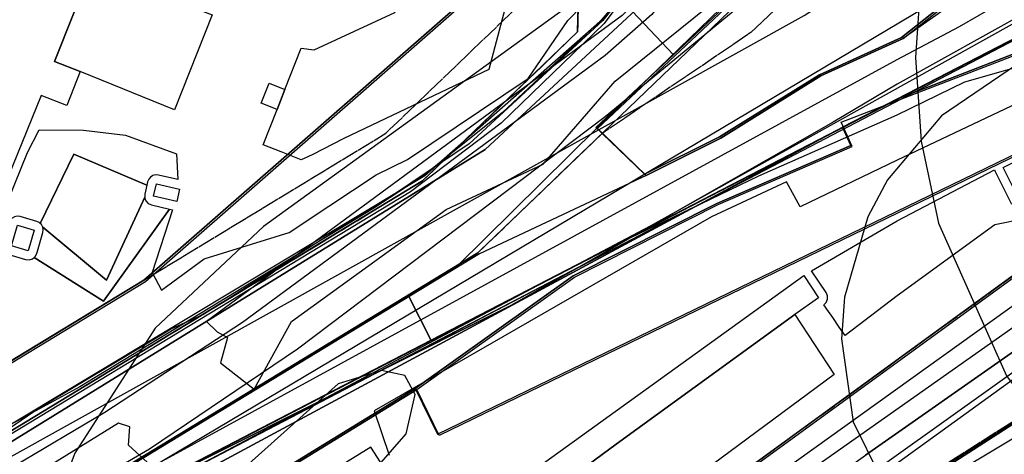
# Model space of a CAD drawing. Header units: metres. Extents: x 15747 to 16863, y 15840 to 16796.
# Tile 9 of 35: x 15838 to 16002, y 16172 to 16244. Entities that reach past the tile are written whole.
import ezdxf

# ---------------------------------------------------------------- set-up
doc = ezdxf.new("R2010")
doc.units = ezdxf.units.M
for name, pattern in [('L00s01s', [3, 3, 0]), ('L00s06s', [10, 6, -1, 0.5, -1, 0.5, -1]), ('L00s26s', [3, 3, 0])]:
    doc.linetypes.add(name, pattern=pattern)
for name, color, linetype, true_color in [('02 Озеленение', 7, 'Continuous', 0xe4efdb), ('03 Существующее использование', 7, 'Continuous', 0x808080), ('04 Земельные участки (ЕГРН)', 7, 'Continuous', 0x1f3fbf), ('05 Застройка', 7, 'Continuous', 0x8c8c8c), ('06 Дороги и железная дорога', 7, 'Continuous', 0xb4b4b4), ('07 ЗОУИТ и СЗЗ', 7, 'Continuous', 0x000000), ('08 Красные линии и ЛГР', 7, 'Continuous', 0xff0000), ('09 ППТ и ПМТ', 7, 'Continuous', 0x00d000), ('10 ГПЗУ', 7, 'Continuous', 0x7b7bf2), ('11 КРТ', 7, 'Continuous', 0x1f3fbf), ('12 ПЗЗ – территориальные зоны', 7, 'Continuous', 0x000000), ('13 Генплан – функциональные зоны', 7, 'Continuous', 0x000000)]:
    doc.layers.add(name, color=color, linetype=linetype, true_color=true_color)

msp = doc.modelspace()

# ---------------------------------------------------------------- linework, layer by layer
at = {"layer": '02 Озеленение', "true_color": 0xe4efdb}
for points in [[(16460.66, 16574.01), (16064.52, 16286.53), (16013.36, 16250.08), (15983.9, 16233.61), (15973.25, 16227.28), (15939.62, 16208.07), (15930.94, 16203.15), (15896.4, 16185.11), (15861.65, 16167.69)], [(15836.19, 16205.23), (15838.97, 16204.41), (15839.56, 16204.36), (15840.12, 16204.54), (15840.38, 16204.76), (15851.92, 16197.46), (15862.88, 16212.8), (15863.37, 16212.69), (15860.01, 16202.24), (15861.54, 16199.31), (15868.66, 16204.54), (15882.77, 16208.91), (15889.38, 16213.28), (15897.26, 16218.5), (15902.46, 16221.08), (15922.51, 16234.51), (15929.11, 16244.17), (15943.72, 16259.15)], [(15862.31, 16171.17), (15983.9, 16237.69), (15994.24, 16243.21), (16000.75, 16246.93), (16011.36, 16252.98)], [(15940.94, 16251.76), (15934.94, 16244.2), (15912.72, 16223.66), (15898.25, 16213.89), (15893.6, 16211.1), (15868.57, 16195.27), (15863.25, 16192.89), (15860.95, 16191.49), (15841.25, 16179.69), (15823.54, 16167.61)], [(15847.98, 16159.81), (15896.4, 16185.11), (15919.65, 16196.76), (15930.94, 16203.15), (15949.64, 16212.92), (15960.86, 16218.36), (15983.9, 16228.51), (15995.14, 16234), (16008.39, 16237.75)], [(16005.99, 16231.44), (15983.9, 16220.94), (15967.77, 16213.17), (15965.47, 16217.33), (15953.01, 16211.49), (15896.93, 16179.22), (15899.43, 16171.85)], [(16005.03, 16211.18), (16000.09, 16210.19), (15983.9, 16198.36), (15975.23, 16191.76), (15974.25, 16193.18), (15973.16, 16194.75), (15972.18, 16196.17), (15971.95, 16196.5), (15971.7, 16196.86), (15972.08, 16197.25), (15972.29, 16197.79), (15972.29, 16198.37), (15972.06, 16198.9), (15969.63, 16202.54), (15983.9, 16210.85), (16000.06, 16219.32), (16000.15, 16219.04), (16002.89, 16213.62)]]:
    msp.add_lwpolyline(points, dxfattribs=at)
for points in [[(15839.31, 16222.21), (15841.21, 16226.01), (15848.62, 16225.96), (15855.57, 16225.09), (15864.03, 16222.02), (15864.26, 16217.72), (15861.06, 16218.46), (15860.59, 16218.49), (15860.14, 16218.38), (15859.74, 16218.13), (15859.43, 16217.77), (15859.26, 16217.34), (15859.12, 16216.76), (15846.97, 16221.92), (15841.41, 16210.4), (15841.25, 16210.55), (15840.83, 16210.75), (15838.05, 16211.57), (15837.58, 16211.63), (15837.12, 16211.54), (15836.71, 16211.31), (15836.43, 16211.02), (15835.08, 16211.8)], [(15841.41, 16210.4), (15846.97, 16221.92), (15859.12, 16216.76), (15858.78, 16215.3), (15858.77, 16214.76), (15852.42, 16201), (15841.83, 16209.77), (15841.82, 16209.82), (15841.59, 16210.23)], [(15841.83, 16209.77), (15852.42, 16201), (15858.77, 16214.76), (15858.76, 16214.71), (15858.97, 16214.16), (15859.37, 16213.74), (15859.9, 16213.5), (15862.88, 16212.8), (15851.92, 16197.46), (15840.38, 16204.76), (15840.56, 16204.91), (15840.83, 16205.43), (15841.85, 16208.89), (15841.91, 16209.36)], [(15949.64, 16212.92), (15930.94, 16203.15), (15939.62, 16208.07)], [(15896.4, 16185.11), (15930.94, 16203.15), (15919.65, 16196.76)], [(15847.98, 16159.81), (15851.45, 16161.89), (15861.65, 16167.69), (15896.4, 16185.11)]]:
    msp.add_lwpolyline(points, close=True, dxfattribs=at)
at = {"layer": '03 Существующее использование', "true_color": 0xada4a0}
msp.add_lwpolyline([(16474.33, 16594.64), (16389.02, 16530.66), (16302.58, 16466.53), (16182.27, 16380.44), (15984.85, 16241.16), (15971.2, 16234.98), (15954.58, 16224.63), (15942.15, 16218.41), (15914.43, 16205.35), (15758.56, 16110.57), (15747.13, 16103.64), (15747.13, 16086.43), (15903.99, 16182.76), (15930.25, 16201.5), (15954.14, 16213.54), (15976.41, 16223.21), (15974.59, 16227.24), (16023.44, 16246.14), (16071.14, 16267.9), (16107.56, 16290.44), (16368.84, 16489.72), (16464.24, 16558.84)], dxfattribs=at)
at = {"layer": '03 Существующее использование', "true_color": 0x808080}
for points in [[(16355.99, 16451.67), (16313.66, 16418.19), (16287.97, 16399.77), (16198.4, 16335.57), (16109.5, 16271.95), (16077.12, 16248.32), (16054.77, 16229.02), (16035.15, 16217.05), (16026.24, 16209.33), (15929.99, 16141.52), (15931.9, 16138.35), (15978.62, 16171.86), (16029.28, 16207.35), (16036.04, 16214.39), (16056.37, 16226.49), (16128.07, 16278.88), (16158.19, 16300.84), (16188.18, 16322.54), (16284.84, 16392.37), (16357.87, 16447.58)], [(16355.99, 16451.67), (16313.66, 16418.19), (16287.97, 16399.77), (16198.4, 16335.57), (16109.5, 16271.95), (16077.12, 16248.32), (16054.77, 16229.02), (16035.15, 16217.05), (16026.24, 16209.33), (15929.99, 16141.52), (15931.9, 16138.35), (15978.62, 16171.86), (16029.28, 16207.35), (16036.04, 16214.39), (16056.37, 16226.49), (16128.07, 16278.88), (16158.19, 16300.84), (16188.18, 16322.54), (16284.84, 16392.37), (16357.87, 16447.58)], [(15747.13, 16103.64), (15910.74, 16203.28), (15934.02, 16226.31), (15971.61, 16262.81), (15964.58, 16270.26), (15965.51, 16271.1), (15963.65, 16273.07), (15940.06, 16250.29), (15935.14, 16243.66), (15918.03, 16227.08), (15902.96, 16215.7), (15827.79, 16170.09), (15818.54, 16163.28), (15770.99, 16134.87), (15747.13, 16120.75)], [(15747.13, 16103.64), (15910.74, 16203.28), (15934.02, 16226.31), (15971.61, 16262.81), (15964.58, 16270.26), (15965.51, 16271.1), (15963.65, 16273.07), (15940.06, 16250.29), (15935.14, 16243.66), (15918.03, 16227.08), (15902.96, 16215.7), (15827.79, 16170.09), (15818.54, 16163.28), (15770.99, 16134.87), (15747.13, 16120.75)]]:
    msp.add_lwpolyline(points, close=True, dxfattribs=at)
at = {"layer": '03 Существующее использование', "true_color": 0xcbb2cc}
msp.add_lwpolyline([(15935.08, 16225.21), (15942.15, 16218.41), (15954.58, 16224.63), (15971.2, 16234.98), (15984.85, 16241.16), (16063.34, 16303.36), (16058.82, 16308.24), (16171.54, 16390.32), (16170.42, 16394.45), (16163.23, 16404.81), (16157.05, 16412.04), (16086.92, 16361.21), (16047.09, 16323.64), (16044.92, 16325.97), (16017.7, 16300.72), (16020.06, 16298.16), (15977.69, 16258.18), (15976.14, 16259.82), (15975.26, 16258.94), (15971.99, 16262.4), (15958.4, 16249.25), (15956.12, 16246.93), (15934.06, 16226.19)], close=True, dxfattribs=at)
at = {"layer": '03 Существующее использование', "true_color": 0xcfd1eb}
for points in [[(15862.44, 16355.63), (15819.54, 16392.22), (15747.13, 16314.97), (15747.13, 16118.88), (15915.37, 16222.73), (15959.45, 16263.65)], [(15959.45, 16263.65), (15915.37, 16222.73), (15747.13, 16118.88), (15747.13, 16114.99), (15749.02, 16112.12), (15752.98, 16106.26), (16049.64, 16282.82), (16093.75, 16314.52), (16068.62, 16344.08), (16049.75, 16331), (16044.93, 16335.77), (16041.24, 16339.58)], [(15954.86, 16116.42), (16009.95, 16008.65), (16113.22, 16069.61), (16268.66, 16155.89), (16215.04, 16239.25), (16176.73, 16296.05), (16171.35, 16292.45), (16166.79, 16289.41), (16093.11, 16239.82), (16043.22, 16202.49), (16017.51, 16183.25), (15949.62, 16142.49), (15955.54, 16132.67), (15947.85, 16128.05)], [(15747.13, 15860.09), (15844.14, 15913.56), (15852.16, 15929.03), (15865.75, 15937.3), (15880.56, 15933.17), (15984.42, 15999.66), (15974.97, 16025.26), (15954.77, 16079.98), (15929.75, 16121.31), (15919.67, 16136.96), (15917.44, 16140.42), (15896.34, 16173.18), (15762.78, 16090.64), (15747.13, 16080.93)]]:
    msp.add_lwpolyline(points, close=True, dxfattribs=at)
at = {"layer": '03 Существующее использование', "true_color": 0xcde1b7}
msp.add_lwpolyline([(15846.43, 16330.04), (15849.37, 16324.3), (15849.91, 16323.23), (15838.33, 16317.21), (15834.26, 16316.8), (15832.91, 16316.11), (15816.78, 16300.52), (15778.43, 16252.24), (15822.99, 16178.97), (15858.88, 16200.78), (15925.24, 16258.86), (15848.58, 16332.21)], close=True, dxfattribs=at)
at = {"layer": '03 Существующее использование', "true_color": 0xcfd1eb}
for points in [[(15919.5, 16140.44), (16039.96, 16228.17), (16042.92, 16229.6), (16044.59, 16226.61), (16049.14, 16229.06), (16047.08, 16233.35), (16042.13, 16239.4), (16015.66, 16227.56), (15907.71, 16175.15), (15903.99, 16182.76), (15747.13, 16086.43)], [(16059.92, 16162.88), (16050.68, 16178.48), (16048.13, 16177.86), (16043.31, 16184.68), (16038.25, 16191.85), (16028.22, 16185.46), (16024.87, 16190.91), (16007.17, 16179.54), (15982.89, 16163.95)]]:
    msp.add_lwpolyline(points, dxfattribs=at)
at = {"layer": '03 Существующее использование', "true_color": 0x808080}
for points in [[(16029.28, 16207.35), (15978.62, 16171.86)], [(16029.28, 16207.35), (15978.62, 16171.86)], [(15934.17, 16134.57), (16003.52, 16184.76)], [(15934.17, 16134.57), (16003.52, 16184.76)]]:
    msp.add_lwpolyline(points, dxfattribs=at)
at = {"layer": '03 Существующее использование', "true_color": 0xc0e3b5}
msp.add_lwpolyline([(15895.02, 16167.14), (15902.22, 16175.39), (15903.71, 16181.94), (15902.02, 16185.13), (15898.15, 16185.95), (15890.92, 16183.74), (15864.44, 16159.98)], dxfattribs=at)
at = {"layer": '04 Земельные участки (ЕГРН)', "true_color": 0x1f3fbf}
for points in [[(16474.33, 16594.64), (16389.02, 16530.66), (16302.58, 16466.53), (16182.27, 16380.44), (15984.85, 16241.16), (15971.2, 16234.98), (15954.58, 16224.63), (15942.15, 16218.41), (15914.43, 16205.35), (15758.56, 16110.57), (15747.13, 16103.64), (15747.13, 16086.43), (15903.99, 16182.76), (15930.25, 16201.5), (15954.14, 16213.54), (15976.41, 16223.21), (15974.59, 16227.24), (16023.44, 16246.14), (16071.14, 16267.9), (16107.56, 16290.44), (16368.84, 16489.72), (16464.24, 16558.84)], [(15919.5, 16140.44), (16039.96, 16228.17), (16042.92, 16229.6), (16044.59, 16226.61), (16049.14, 16229.06), (16047.08, 16233.35), (16042.13, 16239.4), (16015.66, 16227.56), (15907.71, 16175.15), (15903.99, 16182.76), (15747.13, 16086.43)], [(16029.28, 16207.35), (15978.62, 16171.86)], [(16059.92, 16162.88), (16050.68, 16178.48), (16048.13, 16177.86), (16043.31, 16184.68), (16038.25, 16191.85), (16028.22, 16185.46), (16024.87, 16190.91), (16007.17, 16179.54), (15982.89, 16163.95)], [(15934.17, 16134.57), (16003.52, 16184.76)]]:
    msp.add_lwpolyline(points, dxfattribs=at)
for points in [[(16355.99, 16451.67), (16313.66, 16418.19), (16287.97, 16399.77), (16198.4, 16335.57), (16109.5, 16271.95), (16077.12, 16248.32), (16054.77, 16229.02), (16035.15, 16217.05), (16026.24, 16209.33), (15929.99, 16141.52), (15931.9, 16138.35), (15978.62, 16171.86), (16029.28, 16207.35), (16036.04, 16214.39), (16056.37, 16226.49), (16128.07, 16278.88), (16158.19, 16300.84), (16188.18, 16322.54), (16284.84, 16392.37), (16357.87, 16447.58)], [(15935.08, 16225.21), (15942.15, 16218.41), (15954.58, 16224.63), (15971.2, 16234.98), (15984.85, 16241.16), (16063.34, 16303.36), (16058.82, 16308.24), (16171.54, 16390.32), (16170.42, 16394.45), (16163.23, 16404.81), (16157.05, 16412.04), (16086.92, 16361.21), (16047.09, 16323.64), (16044.92, 16325.97), (16017.7, 16300.72), (16020.06, 16298.16), (15977.69, 16258.18), (15976.14, 16259.82), (15975.26, 16258.94), (15971.99, 16262.4), (15958.4, 16249.25), (15956.12, 16246.93), (15934.06, 16226.19)], [(15846.43, 16330.04), (15849.37, 16324.3), (15849.91, 16323.23), (15838.33, 16317.21), (15834.26, 16316.8), (15832.91, 16316.11), (15816.78, 16300.52), (15778.43, 16252.24), (15822.99, 16178.97), (15858.88, 16200.78), (15925.24, 16258.86), (15848.58, 16332.21)], [(15747.13, 16103.64), (15910.74, 16203.28), (15934.02, 16226.31), (15971.61, 16262.81), (15964.58, 16270.26), (15965.51, 16271.1), (15963.65, 16273.07), (15940.06, 16250.29), (15935.14, 16243.66), (15918.03, 16227.08), (15902.96, 16215.7), (15827.79, 16170.09), (15818.54, 16163.28), (15770.99, 16134.87), (15747.13, 16120.75)]]:
    msp.add_lwpolyline(points, close=True, dxfattribs=at)
at = {"layer": '05 Застройка', "true_color": 0x8c8c8c}
for points in [[(15835.84, 16254.67), (15838.98, 16262.71), (15854.08, 16301.42), (15867.08, 16296.4), (15857.81, 16272.9), (15856.09, 16268.55), (15855.71, 16267.55), (15853.31, 16261.48), (15851.58, 16257.13), (15849.96, 16253.02), (15843.78, 16237.36), (15848.02, 16235.69), (15845.8, 16230.05), (15841.56, 16231.72), (15813.22, 16162), (15800.27, 16166.8), (15802.86, 16173.24), (15807.17, 16183.97), (15829.37, 16239.22), (15827.75, 16239.87), (15833.99, 16255.41)], [(15900.36, 16245.53), (15902.12, 16251.52), (15905.85, 16264.16), (15906.43, 16263.99), (15912.26, 16285.39), (15930.73, 16280.34), (15925.57, 16261.47), (15922.88, 16262.21), (15922.06, 16259.1), (15916, 16236.03), (15891.86, 16224.56), (15886.63, 16221.85), (15884.8, 16220.99), (15881.44, 16222.33), (15878.47, 16223.47), (15880.79, 16229.38), (15881.36, 16230.83), (15882.09, 16232.69), (15884.8, 16239.59), (15886.95, 16239.31), (15897.37, 16244.14)], [(15843.78, 16237.36), (15849.96, 16253.02), (15855.41, 16250.8), (15858.89, 16249.39), (15869.99, 16245.11), (15863.74, 16229.33), (15848.02, 16235.69)], [(15881.36, 16230.83), (15880.79, 16229.38), (15878.14, 16230.41), (15879.45, 16233.73), (15882.09, 16232.69)], [(16001.49, 16219.71), (16012.5, 16225.27), (16015.24, 16219.86), (16004.23, 16214.29)], [(15860.25, 16214.96), (15860.72, 16217), (15864.57, 16216.1), (15864.09, 16214.06)], [(15836.62, 16206.67), (15837.63, 16210.13), (15840.41, 16209.31), (15839.4, 16205.85)], [(15917.27, 16158.96), (15914.57, 16162.93), (15968.35, 16201.76), (15970.82, 16198.06), (15966.85, 16195.28), (15937.16, 16173.69), (15931.2, 16169.28)], [(15973.38, 16185.28), (15944.56, 16163.93), (15947.17, 16160.08), (15941.26, 16156.03), (15938.43, 16159.47), (15933.81, 16156.24), (15924.57, 16149.14), (15917.27, 16158.96), (15931.2, 16169.28), (15937.16, 16173.69), (15966.85, 16195.28)], [(15990.51, 16154.32), (15983.73, 16165.03), (16005.85, 16179.03), (16008.66, 16174.59), (16015.79, 16179.1), (16019.87, 16172.66)]]:
    msp.add_lwpolyline(points, close=True, dxfattribs=at)
at = {"layer": '06 Дороги и железная дорога', "true_color": 0x1f1f1f}
msp.add_lwpolyline([(15747.13, 16099.28), (15771.04, 16113.85), (15777.73, 16117.93), (15797.62, 16129.76), (15828.61, 16148.17), (15852.53, 16162.09), (15883.54, 16178.54), (15924.92, 16200.51), (15942.84, 16210.03), (15969.47, 16224.9), (16040.9, 16264.75), (16055.39, 16274.68), (16073.56, 16287.15), (16088.39, 16297.34), (16141.26, 16336.87), (16152.36, 16345.18), (16193.22, 16373.68), (16227.13, 16397.35), (16239.93, 16406.28), (16312.4, 16460.22), (16312.99, 16460.66), (16327.46, 16471.43)], dxfattribs=at)
at = {"layer": '06 Дороги и железная дорога', "true_color": 0xb4b4b4}
for points in [[(15937.37, 16138.68), (16171.71, 16306.19), (16261.71, 16370.17), (16309.33, 16403.03), (16344.19, 16429.99), (16355.5, 16434.71), (16355.93, 16434.62), (16360.77, 16427.45), (16428.64, 16288.19), (16428.5, 16287.68), (16357.7, 16241.96), (16319.35, 16205.69), (16312.94, 16200.93), (16236.83, 16148.99)], [(16244.48, 16369.96), (15921.47, 16138.06)], [(15801.66, 16321.62), (15841.64, 16360.88), (15843.25, 16361.56), (15845.31, 16360.97), (15846.41, 16359.93), (15895.56, 16308.46), (15942.65, 16256.98), (15944.68, 16254.31), (15945.35, 16252.67), (15945.73, 16249.98), (15944.43, 16246.9), (15943.09, 16245.19), (15935.33, 16238.38), (15875.04, 16193.92), (15852.14, 16178.97), (15821.82, 16160.98)], [(15825.22, 16152.88), (15859.57, 16172.92), (15884.17, 16189.56), (15935.35, 16228.23), (15970.69, 16257.39), (16011.05, 16300.1)]]:
    msp.add_lwpolyline(points, dxfattribs=at)
at = {"layer": '07 ЗОУИТ и СЗЗ', "true_color": 0x000000}
for points in [[(16049.61, 16010.73), (16330.79, 16185.36), (16347.38, 16200.59), (16351.14, 16210.62), (16352.5, 16220.96), (16351.32, 16231.63), (16342.03, 16264.1), (16324.58, 16303.82), (16293.19, 16354.91), (16253.86, 16400.35), (16222.77, 16428.36), (16208.92, 16437.72), (16193.53, 16441.05), (16178.07, 16439.95), (16163.38, 16434.43), (16144.86, 16422.35), (16047.48, 16350.94), (16039.97, 16348.48), (15934.85, 16244.29), (15905.34, 16218.35), (15834.63, 16175.86), (15812.23, 16159.86)], [(16123.18, 16056.44), (16321.33, 16181.07), (16336.76, 16195.72), (16340.63, 16203.88), (16341.44, 16212.78), (16337.96, 16228.74), (16292.26, 16296.4), (16283.83, 16318.44), (16254.86, 16360.12), (16235.58, 16380.11), (16224.02, 16387.92), (16211.49, 16394.05), (16184.49, 16400.81), (16156.68, 16399.87), (16130.18, 16391.29), (16091.92, 16366.66), (16020.47, 16312.66), (16010.36, 16302.28), (15995.59, 16278.69), (15990.8, 16265.59), (15987.88, 16251.95), (15986.9, 16238.03)], [(16249.32, 16171.31), (16233.01, 16199.59), (16226.24, 16214.77), (16198.9, 16256.23), (16168.7, 16293.32), (16150.69, 16310.27), (16129.06, 16322.29), (16096.92, 16329.4), (16064.21, 16325.69), (16041.42, 16315.99), (15972.56, 16277.99), (15878.53, 16209.93), (15860.49, 16193.01), (15847.16, 16172.17), (15841.3, 16156.73)], [(16205.04, 16149.73), (16177.15, 16192.24), (16172.49, 16204.68), (16129.85, 16265.79), (16118.9, 16274.38), (16106.01, 16279.63), (16092.17, 16281.1), (16078.46, 16278.71), (16009.25, 16240.55), (15991.24, 16228.31), (15982.27, 16217.67), (15978.98, 16211.52), (15975.12, 16198.15), (15974.62, 16191.19), (15976.53, 16177.41), (15985.53, 16159.19)], [(15986.9, 16238.03), (15987.85, 16224.11), (15990.74, 16210.46), (16002.03, 16185.03), (16032.31, 16144.11)]]:
    msp.add_lwpolyline(points, dxfattribs=at)
at = {"layer": '07 ЗОУИТ и СЗЗ', "true_color": 0xfe0004}
for points in [[(15870.83, 16192.37), (15872.55, 16191.44), (15871.35, 16187.2), (15876.97, 16182.84), (15883.15, 16194.07), (15908.91, 16212.73), (15925.04, 16220.26), (15937.01, 16234.08), (15954.32, 16248.12), (15957.32, 16255.49), (15988.01, 16286.63), (16047.41, 16343.88)], [(16004.57, 16312.77), (15956.11, 16265.65), (15953.51, 16259.93), (15938.15, 16245), (15869.04, 16194.1), (15870.83, 16192.37)], [(15747.13, 16107.43), (15753.15, 16108.01), (15780.26, 16122.72), (15859.24, 16170.61), (15856.1, 16173.5), (15856.3, 16176.57), (15854.43, 16177.18), (15774.7, 16127.84), (15758.01, 16119.29), (15757.21, 16122.92), (15755.2, 16123.98), (15747.13, 16119.67)]]:
    msp.add_lwpolyline(points, dxfattribs=at)
at = {"layer": '08 Красные линии и ЛГР', "linetype": 'L00s01s', "true_color": 0xff0000, "flags": 128}
for points in [[(15983.9, 16187.71), (15990.81, 16192.75), (16071.64, 16251.62), (16152.47, 16310.49), (16233.3, 16369.36), (16237.66, 16372.53)], [(15983.9, 16265.16), (15959.52, 16242.16), (15934.82, 16225.39)], [(15930.41, 16255.75), (15931.06, 16255.06), (15930.75, 16242.28)], [(15930.41, 16255.75), (15931.06, 16255.06), (15930.75, 16242.28)], [(15827.88, 16170.6), (15904.97, 16217.49), (15930.75, 16242.28)], [(15827.88, 16170.6), (15904.97, 16217.49), (15930.75, 16242.28)], [(15914.17, 16205.53), (15933.25, 16223.88), (15934.82, 16225.39)], [(15758.3, 16110.74), (15914.17, 16205.53)], [(15915.88, 16138.17), (15952.1, 16164.55), (15976.59, 16182.39), (15983.9, 16187.71)], [(16008.14, 16180.62), (15983.9, 16165.15)]]:
    msp.add_lwpolyline(points, dxfattribs=at)
at = {"layer": '08 Красные линии и ЛГР', "linetype": 'L00s26s', "true_color": 0xfe0004, "flags": 128}
msp.add_lwpolyline([(15822.73, 16179.14), (15898.86, 16225.42), (15930.41, 16255.75)], dxfattribs=at)
at = {"layer": '08 Красные линии и ЛГР', "linetype": 'L00s06s', "true_color": 0xfe0004, "flags": 128}
msp.add_lwpolyline([(15758.3, 16110.74), (15914.17, 16205.53)], dxfattribs=at)
at = {"layer": '09 ППТ и ПМТ', "true_color": 0x00c8e0}
msp.add_lwpolyline([(16055.68, 16268.32), (15747.13, 16107.12), (15747.13, 16795.57), (16723.82, 16795.57)], dxfattribs=at)
at = {"layer": '09 ППТ и ПМТ', "true_color": 0xf5a623}
msp.add_lwpolyline([(16863.13, 16795.57), (16863.13, 15840.33), (16861.54, 15839.57), (15747.13, 15839.57), (15747.13, 16121.89), (15968.4, 16245.04), (16159.69, 16367.66), (15769.74, 16795.57), (16427.14, 16795.57), (16560.47, 16640.36), (16598.54, 16671.71), (16720.23, 16788.25), (16732.18, 16795.57)], close=True, dxfattribs=at)
at = {"layer": '09 ППТ и ПМТ', "true_color": 0xff3fb4}
msp.add_lwpolyline([(15747.13, 16086.76), (15903.73, 16182.94), (15907.45, 16175.33), (16015.4, 16227.74), (16041.87, 16239.58), (16046.82, 16233.53), (16048.88, 16229.24), (16044.33, 16226.79), (16042.66, 16229.78), (16039.7, 16228.35), (15919.24, 16140.62)], dxfattribs=at)
at = {"layer": '10 ГПЗУ', "true_color": 0x7b7bf2}
for points in [[(15941.89, 16218.59), (15934.82, 16225.39), (15933.8, 16226.37), (15955.86, 16247.11), (15958.14, 16249.43), (15980.25, 16270.83), (16032.35, 16321.87), (16032.96, 16324.66), (16038.5, 16329.98), (16064.26, 16345.16), (16156.79, 16412.22), (16162.97, 16404.99), (16170.16, 16394.63), (16171.28, 16390.5), (16058.56, 16308.42), (16063.08, 16303.54), (15984.59, 16241.34), (15970.94, 16235.16), (15954.32, 16224.81)], [(15941.89, 16218.59), (15934.82, 16225.39), (15933.8, 16226.37), (15955.86, 16247.11), (15958.14, 16249.43), (15980.25, 16270.83), (16032.35, 16321.87), (16032.96, 16324.66), (16038.5, 16329.98), (16064.26, 16345.16), (16156.79, 16412.22), (16162.97, 16404.99), (16170.16, 16394.63), (16171.28, 16390.5), (16058.56, 16308.42), (16063.08, 16303.54), (15984.59, 16241.34), (15970.94, 16235.16), (15954.32, 16224.81)], [(15941.89, 16218.59), (15934.82, 16225.39), (15933.8, 16226.37), (15955.86, 16247.11), (15958.14, 16249.43), (15980.25, 16270.83), (16032.35, 16321.87), (16032.96, 16324.66), (16038.5, 16329.98), (16064.26, 16345.16), (16156.79, 16412.22), (16162.97, 16404.99), (16170.16, 16394.63), (16171.28, 16390.5), (16058.56, 16308.42), (16063.08, 16303.54), (15984.59, 16241.34), (15970.94, 16235.16), (15954.32, 16224.81)], [(15846.17, 16330.22), (15848.32, 16332.39), (15924.98, 16259.04), (15858.62, 16200.96), (15822.73, 16179.15), (15778.17, 16252.42), (15816.52, 16300.7), (15832.65, 16316.29), (15834, 16316.98), (15838.07, 16317.39), (15849.65, 16323.41), (15849.11, 16324.48)], [(15846.17, 16330.22), (15848.32, 16332.39), (15924.98, 16259.04), (15858.62, 16200.96), (15822.73, 16179.15), (15778.17, 16252.42), (15816.52, 16300.7), (15832.65, 16316.29), (15834, 16316.98), (15838.07, 16317.39), (15849.65, 16323.41), (15849.11, 16324.48)]]:
    msp.add_lwpolyline(points, close=True, dxfattribs=at)
for points in [[(16033.92, 16341.53), (15939.74, 16250.91), (15937.86, 16248.08), (15934.68, 16244.24), (15918.26, 16228.89), (15909.47, 16221.82), (15905.19, 16218.37), (15896.87, 16212.96), (15847.99, 16183.22), (15834.5, 16175.91), (15822.5, 16167.33)], [(15982.63, 16164.13), (16006.91, 16179.72), (16024.61, 16191.09), (16027.96, 16185.64), (16037.99, 16192.03), (16043.05, 16184.86), (16047.87, 16178.04), (16050.42, 16178.66), (16059.66, 16163.06)]]:
    msp.add_lwpolyline(points, dxfattribs=at)
at = {"layer": '11 КРТ', "true_color": 0x1f3fbf}
msp.add_lwpolyline([(15747.13, 16086.76), (15903.73, 16182.94), (15929.99, 16201.68), (15953.88, 16213.72), (15976.15, 16223.39), (15974.79, 16226.41), (15983.81, 16231.08), (16023.18, 16246.32), (16070.88, 16268.08), (16107.3, 16290.62), (16368.58, 16489.9), (16463.98, 16559.02)], dxfattribs=at)
at = {"layer": '12 ПЗЗ – территориальные зоны', "true_color": 0x000000}
for points in [[(16513.82, 16601.81), (16330.26, 16469.32), (16055.68, 16268.32), (15974.72, 16226.39), (15974, 16226), (15906.37, 16190.97), (15888.63, 16181.77), (15797.27, 16134.44), (15797.87, 16134.81), (15914.17, 16205.53), (15934.82, 16225.39), (15941.89, 16218.59), (15954.32, 16224.81), (15970.94, 16235.16), (15984.59, 16241.34), (16063.08, 16303.54), (16058.56, 16308.42), (16171.28, 16390.5), (16170.16, 16394.63), (16165.7, 16401.06), (16182.01, 16380.62), (16302.32, 16466.71), (16388.76, 16530.84), (16474.07, 16594.82)], [(15747.13, 16086.76), (15903.73, 16182.94), (15929.99, 16201.68), (15953.88, 16213.72), (15976.15, 16223.39), (15974.79, 16226.41), (15983.81, 16231.09), (15983.82, 16231.09), (16023.18, 16246.32), (16070.88, 16268.08), (16107.3, 16290.62), (16346.58, 16473.13), (16346.59, 16473.13), (16368.51, 16489.85), (16368.58, 16489.9), (16463.98, 16559.02)], [(16032.35, 16321.87), (15980.25, 16270.83), (15958.14, 16249.43), (15955.86, 16247.11), (15946.69, 16238.49), (15931.05, 16255.06), (15948.38, 16274.96), (15961.1, 16274.58), (16099.01, 16404.66)]]:
    msp.add_lwpolyline(points, dxfattribs=at)
for points in [[(15983.82, 16231.09), (16055.68, 16268.32), (16319.97, 16460.7), (16326.53, 16465.48), (16334.66, 16471.4), (16337.76, 16473.66), (16344.3, 16478.41), (16346.59, 16473.12), (16107.3, 16290.62), (16070.88, 16268.08), (16023.18, 16246.32)], [(15958.14, 16249.43), (15980.25, 16270.83), (16032.35, 16321.87), (16032.96, 16324.66), (16038.5, 16329.98), (16064.26, 16345.16), (16083.48, 16359.09), (16156.79, 16412.22), (16162.97, 16404.99), (16165.7, 16401.06), (16170.16, 16394.63), (16171.28, 16390.5), (16058.56, 16308.42), (16063.08, 16303.54), (15984.59, 16241.34), (15970.94, 16235.16), (15954.32, 16224.81), (15941.89, 16218.59), (15934.82, 16225.39), (15933.8, 16226.37), (15946.69, 16238.49), (15955.86, 16247.11)], [(15832.78, 16346.16), (15845.18, 16346.11), (15931.06, 16255.06), (15930.75, 16242.28), (15904.97, 16217.49), (15827.89, 16170.61), (15822.73, 16179.14), (15858.62, 16200.96), (15924.99, 16259.04), (15848.32, 16332.39), (15842.1, 16325.88), (15827.11, 16340.23)], [(15764.54, 16274.83), (15827.11, 16340.23), (15842.1, 16325.88), (15848.32, 16332.39), (15924.99, 16259.04), (15858.62, 16200.96), (15822.73, 16179.14)], [(15983.81, 16231.09), (15974.79, 16226.41), (15974.73, 16226.38), (15974, 16226), (15974.72, 16226.39), (16055.68, 16268.32), (15983.82, 16231.09)], [(15934.82, 16225.39), (15914.17, 16205.53), (15797.87, 16134.81), (15797.27, 16134.44), (15796.99, 16134.29), (15747.13, 16108.46), (15747.13, 16121.73), (15750.81, 16123.74), (15793.71, 16149.83), (15815.07, 16162.82), (15819.53, 16165.53), (15827.88, 16170.61), (15904.97, 16217.49), (15930.74, 16242.28), (15931.05, 16255.06), (15946.69, 16238.49), (15933.8, 16226.37)], [(15747.13, 16103.73), (15974, 16226), (15974.73, 16226.38), (15974.79, 16226.41), (15976.15, 16223.39), (15953.88, 16213.72), (15929.99, 16201.68), (15903.73, 16182.94), (15747.13, 16086.76)], [(15747.13, 16103.97), (15796.42, 16134), (15796.99, 16134.29), (15797.27, 16134.44), (15888.63, 16181.77), (15906.37, 16190.97), (15974, 16226), (15747.13, 16103.73)]]:
    msp.add_lwpolyline(points, close=True, dxfattribs=at)
at = {"layer": '13 Генплан – функциональные зоны', "true_color": 0x3c3c3c}
for points in [[(15747.13, 16795.57), (16009.29, 16795.57), (16049.8, 16752.13), (16054.13, 16747.53), (16054.13, 16747.53), (16281.46, 16507.01), (16283.76, 16504.24), (16125.33, 16389.42), (16044.36, 16330.74), (15990.3, 16278.75), (15983.9, 16272.59), (15914.17, 16205.53), (15902.6, 16198.49), (15906.37, 16190.96), (15747.13, 16108.46)], [(16723.82, 16795.57), (16667.06, 16752.89), (16666.14, 16752.23), (16666.06, 16752.13), (16580.5, 16667.65), (16513.82, 16601.81), (16345.1, 16478.99), (16345.1, 16478.99), (16055.68, 16268.32), (15906.37, 16190.96), (15902.6, 16198.49), (15914.17, 16205.53), (15983.9, 16272.59), (15990.3, 16278.75), (16044.36, 16330.74), (16125.33, 16389.42), (16283.9, 16504.34), (16306.09, 16520.5), (16372.41, 16568.49), (16382.43, 16579.66), (16439.18, 16642.93), (16576.09, 16795.57)]]:
    msp.add_lwpolyline(points, close=True, dxfattribs=at)
at = {"layer": '13 Генплан – функциональные зоны', "true_color": 0x000000}
for points in [[(16009.29, 16795.57), (16049.8, 16752.13), (16054.13, 16747.53), (16054.13, 16747.53), (16281.46, 16507.01), (16283.76, 16504.24), (16125.33, 16389.42), (16044.36, 16330.74), (15990.3, 16278.75), (15983.9, 16272.59), (15914.17, 16205.53), (15902.6, 16198.49), (15906.37, 16190.96), (15747.13, 16108.46)], [(15747.13, 16108.46), (16055.68, 16268.32), (16513.82, 16601.81), (16580.5, 16667.65), (16643.2, 16729.56), (16666.14, 16752.21), (16723.82, 16795.57)], [(16723.82, 16795.57), (16667.06, 16752.89), (16666.14, 16752.23), (16666.06, 16752.13), (16580.5, 16667.65), (16513.82, 16601.81), (16345.1, 16478.99), (16345.1, 16478.99), (16055.68, 16268.32), (15906.37, 16190.96), (15902.6, 16198.49), (15914.17, 16205.53), (15983.9, 16272.59), (15990.3, 16278.75), (16044.36, 16330.74), (16125.33, 16389.42), (16283.9, 16504.34), (16306.09, 16520.5), (16372.41, 16568.49), (16382.43, 16579.66), (16439.18, 16642.93), (16576.09, 16795.57)]]:
    msp.add_lwpolyline(points, dxfattribs=at)
at = {"layer": '13 Генплан – функциональные зоны', "true_color": 0x3c3c3c}
msp.add_lwpolyline([(16470.65, 16274.09), (16420.62, 16243.07), (16335.89, 16190.03), (16251.16, 16136.88), (16166.43, 16083.84), (16081.7, 16030.69), (15996.96, 15977.65), (15912.23, 15924.49), (15866.64, 15895.92), (15900.67, 15841.77), (15897.16, 15839.57), (15747.13, 15839.57), (15747.13, 16108.46), (16055.68, 16268.32), (16513.82, 16601.81)], dxfattribs=at)

doc.saveas('drawing.dxf')
